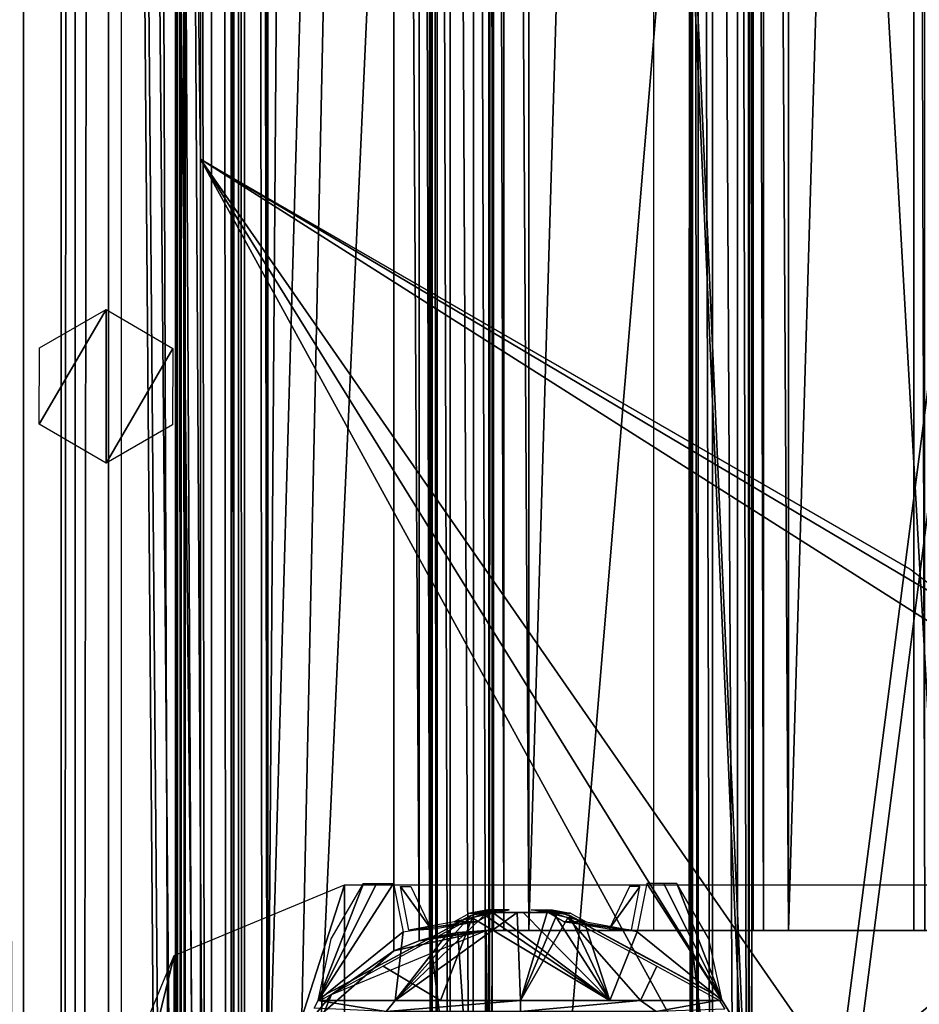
# Model space of a CAD drawing. Header units: millimetres. Extents: x -98 to 98, y -500 to 506.
# Tile 39 of 106: x -63 to -25, y -206 to -164. Entities that reach past the tile are written whole.
import ezdxf

# ---------------------------------------------------------------- set-up
doc = ezdxf.new("R2010")
doc.units = ezdxf.units.MM
doc.header["$LTSCALE"] = 65.185185
for name, color, linetype in [('10', 7, 'CONTINUOUS'), ('1026', 7, 'CONTINUOUS'), ('1027', 7, 'CONTINUOUS'), ('1030', 7, 'CONTINUOUS'), ('1031', 7, 'CONTINUOUS'), ('1032', 7, 'CONTINUOUS'), ('1087', 7, 'CONTINUOUS'), ('1092', 7, 'CONTINUOUS'), ('1151', 7, 'CONTINUOUS'), ('1222', 7, 'CONTINUOUS'), ('1225', 7, 'CONTINUOUS'), ('1650', 7, 'CONTINUOUS'), ('1651', 7, 'CONTINUOUS'), ('1652', 7, 'CONTINUOUS'), ('1653', 7, 'CONTINUOUS'), ('1654', 7, 'CONTINUOUS'), ('1655', 7, 'CONTINUOUS'), ('1656', 7, 'CONTINUOUS'), ('1657', 7, 'CONTINUOUS'), ('1658', 7, 'CONTINUOUS'), ('1659', 7, 'CONTINUOUS'), ('1718', 7, 'CONTINUOUS'), ('29', 7, 'CONTINUOUS'), ('34', 7, 'CONTINUOUS'), ('455', 7, 'CONTINUOUS'), ('456', 7, 'CONTINUOUS'), ('466', 7, 'CONTINUOUS'), ('566', 7, 'CONTINUOUS'), ('567', 7, 'CONTINUOUS'), ('568', 7, 'CONTINUOUS'), ('569', 7, 'CONTINUOUS'), ('759', 7, 'CONTINUOUS'), ('760', 7, 'CONTINUOUS'), ('762', 7, 'CONTINUOUS'), ('763', 7, 'CONTINUOUS'), ('769', 7, 'CONTINUOUS'), ('770', 7, 'CONTINUOUS'), ('871', 7, 'CONTINUOUS'), ('872', 7, 'CONTINUOUS'), ('891', 7, 'CONTINUOUS'), ('9', 7, 'CONTINUOUS'), ('926', 7, 'CONTINUOUS'), ('928', 7, 'CONTINUOUS'), ('932', 7, 'CONTINUOUS'), ('933', 7, 'CONTINUOUS'), ('989', 7, 'CONTINUOUS'), ('996', 7, 'CONTINUOUS')]:
    doc.layers.add(name, color=color, linetype=linetype)

msp = doc.modelspace()

# ---------------------------------------------------------------- linework, layer by layer
at = {"layer": '10', "color": 7, "linetype": 'CONTINUOUS'}
for points in [[(18.5, 484.5, -73), (-18.5, 484.5, -73), (-62.5, -484.5, -73), (18.5, 484.5, -73)], [(-62.5, -484.5, -73), (-18.5, 484.5, -73), (-62.5, 484.5, -73), (-62.5, -484.5, -73)], [(55.094, 434.525, -73), (18.5, 484.5, -73), (-62.5, -484.5, -73), (55.094, 434.525, -73)], [(55.094, 349.535, -73), (55.094, 434.525, -73), (-62.5, -484.5, -73), (55.094, 349.535, -73)], [(62.5, 346.145, -73), (55.094, 349.535, -73), (-62.5, -484.5, -73), (62.5, 346.145, -73)], [(28.241, 37.691, -73), (62.5, 346.145, -73), (-62.5, -484.5, -73), (28.241, 37.691, -73)], [(28.241, -37.725, -73), (28.241, 37.691, -73), (-62.5, -484.5, -73), (28.241, -37.725, -73)], [(28.394, -38.257, -73), (28.241, -37.725, -73), (-62.5, -484.5, -73), (28.394, -38.257, -73)], [(28.828, -38.636, -73), (28.394, -38.257, -73), (-62.5, -484.5, -73), (28.828, -38.636, -73)], [(62.5, -55.532, -73), (28.828, -38.636, -73), (-62.5, -484.5, -73), (62.5, -55.532, -73)], [(55.094, -349.535, -73), (62.5, -55.532, -73), (-62.5, -484.5, -73), (55.094, -349.535, -73)]]:
    msp.add_3dface(points, dxfattribs=at)
at = {"layer": '1026', "color": 7, "linetype": 'CONTINUOUS'}
for points in [[(-30.103, -203.035, -151.005), (-24.807, -203.035, -151.005), (-24.807, -24.565, -151.005), (-30.103, -203.035, -151.005)], [(-30.103, -203.035, -151.005), (-24.807, -24.565, -151.005), (-30.097, -24.565, -151.005), (-30.103, -203.035, -151.005)]]:
    msp.add_3dface(points, dxfattribs=at)
at = {"layer": '1027', "color": 7, "linetype": 'CONTINUOUS'}
for points in [[(-41.101, -203.035, -151.005), (-35.809, -203.035, -151.005), (-35.812, -24.565, -151.005), (-41.101, -203.035, -151.005)], [(-41.101, -203.035, -151.005), (-35.812, -24.565, -151.005), (-41.095, -24.565, -151.005), (-41.101, -203.035, -151.005)]]:
    msp.add_3dface(points, dxfattribs=at)
at = {"layer": '1030', "color": 7, "linetype": 'CONTINUOUS'}
for points in [[(-53.583, 479.7, -149.513), (-53.583, -479.8, -149.513), (-53.139, -479.8, -150.569), (-53.583, 479.7, -149.513)], [(-53.136, 479.7, -150.573), (-53.583, 479.7, -149.513), (-53.139, -479.8, -150.569), (-53.136, 479.7, -150.573)], [(-53.136, 479.7, -150.573), (-53.139, -479.8, -150.569), (-52.182, -413.8, -151.001), (-53.136, 479.7, -150.573)], [(-52.182, -413.8, -151.001), (-52.181, -213.8, -151.001), (-53.136, 479.7, -150.573), (-52.182, -413.8, -151.001)], [(-52.181, -13.8, -151.001), (-53.136, 479.7, -150.573), (-52.181, -213.8, -151.001), (-52.181, -13.8, -151.001)], [(-52.151, -15.407, -151.005), (-52.181, -13.8, -151.001), (-52.151, -212.193, -151.005), (-52.151, -15.407, -151.005)], [(-52.151, -212.193, -151.005), (-52.181, -13.8, -151.001), (-52.181, -213.8, -151.001), (-52.151, -212.193, -151.005)]]:
    msp.add_3dface(points, dxfattribs=at)
at = {"layer": '1031', "color": 7, "linetype": 'CONTINUOUS'}
for points in [[(-45.746, -24.12, -150.56), (-46.81, -23.704, -151.005), (-45.741, -203.478, -150.555), (-45.746, -24.12, -150.56)], [(-45.741, -203.478, -150.555), (-46.81, -23.704, -151.005), (-46.81, -203.896, -151.005), (-45.741, -203.478, -150.555)], [(-45.31, -203.351, -149.508), (-45.31, -24.249, -149.508), (-45.746, -24.12, -150.56), (-45.31, -203.351, -149.508)], [(-45.31, -203.351, -149.508), (-45.746, -24.12, -150.56), (-45.741, -203.478, -150.555), (-45.31, -203.351, -149.508)]]:
    msp.add_3dface(points, dxfattribs=at)
at = {"layer": '1032', "color": 7, "linetype": 'CONTINUOUS'}
for points in [[(-42.601, -24.565, -149.51), (-42.601, -203.035, -149.51), (-42.158, -203.035, -150.566), (-42.601, -24.565, -149.51)], [(-42.601, -24.565, -149.51), (-42.158, -203.035, -150.566), (-42.156, -24.565, -150.568), (-42.601, -24.565, -149.51)], [(-42.158, -203.035, -150.566), (-41.101, -203.035, -151.005), (-42.156, -24.565, -150.568), (-42.158, -203.035, -150.566)], [(-41.101, -203.035, -151.005), (-41.095, -24.565, -151.005), (-42.156, -24.565, -150.568), (-41.101, -203.035, -151.005)]]:
    msp.add_3dface(points, dxfattribs=at)
at = {"layer": '1087', "color": 7, "linetype": 'CONTINUOUS'}
for points in [[(-31.603, -24.565, -149.51), (-31.603, -203.035, -149.51), (-31.16, -203.035, -150.566), (-31.603, -24.565, -149.51)], [(-31.603, -24.565, -149.51), (-31.16, -203.035, -150.566), (-31.158, -24.565, -150.568), (-31.603, -24.565, -149.51)], [(-31.16, -203.035, -150.566), (-30.103, -203.035, -151.005), (-31.158, -24.565, -150.568), (-31.16, -203.035, -150.566)], [(-30.103, -203.035, -151.005), (-30.097, -24.565, -151.005), (-31.158, -24.565, -150.568), (-30.103, -203.035, -151.005)]]:
    msp.add_3dface(points, dxfattribs=at)
at = {"layer": '1092', "color": 7, "linetype": 'CONTINUOUS'}
for points in [[(-24.807, -203.035, -151.005), (-24.334, -203.035, -150.928), (-24.807, -24.565, -151.005), (-24.807, -203.035, -151.005)], [(-24.334, -203.035, -150.928), (-24.334, -24.565, -150.928), (-24.807, -24.565, -151.005), (-24.334, -203.035, -150.928)]]:
    msp.add_3dface(points, dxfattribs=at)
at = {"layer": '1151', "color": 7, "linetype": 'CONTINUOUS'}
for points in [[(-58.35, -495.8, -334.63), (-58.35, 498.1, -334.63), (58.35, -495.8, -334.63), (-58.35, -495.8, -334.63)], [(58.35, -495.8, -334.63), (-58.35, 498.1, -334.63), (53.75, 484, -334.63), (58.35, -495.8, -334.63)]]:
    msp.add_3dface(points, dxfattribs=at)
at = {"layer": '1222', "color": 7, "linetype": 'CONTINUOUS'}
for points in [[(-55, -242.55, -2), (-55, -357.285, -2), (-62.5, 484.5, -2), (-55, -242.55, -2)], [(-62.5, 484.5, -2), (-55, -357.285, -2), (-55, -429.795, -2), (-62.5, 484.5, -2)], [(-55, -170.382, -2), (-55, -242.55, -2), (-62.5, 484.5, -2), (-55, -170.382, -2)], [(-55, 170.382, -2), (-55, -170.382, -2), (-62.5, 484.5, -2), (-55, 170.382, -2)], [(-62.5, -484.5, -2), (-62.5, 484.5, -2), (-55, -460.015, -2), (-62.5, -484.5, -2)], [(-55, -460.015, -2), (-62.5, 484.5, -2), (-55, -429.795, -2), (-55, -460.015, -2)], [(-24.966, -225.21, -2), (-55, -242.55, -2), (-55, -170.382, -2), (-24.966, -225.21, -2)], [(-22.28, -223.15, -2), (-24.966, -225.21, -2), (-55, -170.382, -2), (-22.28, -223.15, -2)], [(-20.216, -220.466, -2), (-22.28, -223.15, -2), (-55, -170.382, -2), (-20.216, -220.466, -2)], [(-20.216, -192.466, -2), (-20.216, -220.466, -2), (-55, -170.382, -2), (-20.216, -192.466, -2)], [(-22.28, -189.783, -2), (-20.216, -192.466, -2), (-55, -170.382, -2), (-22.28, -189.783, -2)], [(-24.966, -187.722, -2), (-22.28, -189.783, -2), (-55, -170.382, -2), (-24.966, -187.722, -2)]]:
    msp.add_3dface(points, dxfattribs=at)
at = {"layer": '1225', "color": 7, "linetype": 'CONTINUOUS'}
for points in [[(-61.812, -178.374, -4), (-59, -176.75, -4), (-61.825, -181.604, -4), (-61.812, -178.374, -4)], [(-61.825, -181.604, -4), (-59, -176.75, -4), (-59, -183.25, -4), (-61.825, -181.604, -4)], [(-59, -183.25, -4), (-59, -176.75, -4), (-56.175, -178.396, -4), (-59, -183.25, -4)], [(-56.188, -181.626, -4), (-59, -183.25, -4), (-56.175, -178.396, -4), (-56.188, -181.626, -4)]]:
    msp.add_3dface(points, dxfattribs=at)
at = {"layer": '1650', "linetype": 'CONTINUOUS'}
for points in [[(-46.83, -201.046, -6.784), (-46.423, -203.094, -8.715), (-50.023, -205.993, -4.761), (-46.83, -201.046, -6.784)], [(-47.551, -201.046, -5.826), (-46.83, -201.046, -6.784), (-50.023, -205.993, -4.761), (-47.551, -201.046, -5.826)], [(-48.103, -201.046, -4.761), (-47.551, -201.046, -5.826), (-50.023, -205.993, -4.761), (-48.103, -201.046, -4.761)], [(-49.462, -203.383, -4.76), (-48.103, -201.046, -4.761), (-50.023, -205.993, -4.761), (-49.462, -203.383, -4.76)], [(-42.871, -202.273, -9.839), (-41.598, -202.273, -9.962), (-46.756, -205.993, -9.269), (-42.871, -202.273, -9.839)], [(-46.756, -205.993, -9.269), (-41.598, -202.273, -9.962), (-41.46, -205.993, -10.988), (-46.756, -205.993, -9.269)], [(-43.549, -202.385, -9.747), (-42.871, -202.273, -9.839), (-46.756, -205.993, -9.269), (-43.549, -202.385, -9.747)], [(-44.208, -202.733, -9.718), (-43.549, -202.385, -9.747), (-46.756, -205.993, -9.269), (-44.208, -202.733, -9.718)], [(-41.598, -202.273, -9.962), (-40.321, -202.273, -9.88), (-41.46, -205.993, -10.988), (-41.598, -202.273, -9.962)], [(-40.321, -202.273, -9.88), (-39.897, -202.322, -9.833), (-41.46, -205.993, -10.988), (-40.321, -202.273, -9.88)], [(-39.897, -202.322, -9.833), (-39.443, -202.496, -9.818), (-41.46, -205.993, -10.988), (-39.897, -202.322, -9.833)], [(-41.46, -205.993, -10.988), (-39.443, -202.496, -9.818), (-36.37, -205.993, -9.4), (-41.46, -205.993, -10.988)], [(-39.443, -202.496, -9.818), (-35.679, -204.539, -8.614), (-36.37, -205.993, -9.4), (-39.443, -202.496, -9.818)], [(-46.423, -203.094, -8.715), (-44.208, -202.733, -9.718), (-46.756, -205.993, -9.269), (-46.423, -203.094, -8.715)], [(-50.023, -205.993, -4.761), (-46.423, -203.094, -8.715), (-46.756, -205.993, -9.269), (-50.023, -205.993, -4.761)], [(-35.679, -204.539, -8.614), (-33.038, -205.986, -5.111), (-36.37, -205.993, -9.4), (-35.679, -204.539, -8.614)]]:
    msp.add_3dface(points, dxfattribs=at)
at = {"layer": '1651', "linetype": 'CONTINUOUS'}
for points in [[(-50.188, -206.325, -4.742), (-50.023, -205.993, -4.761), (-47.14, -206.466, -9.606), (-50.188, -206.325, -4.742)], [(-50.023, -205.993, -4.761), (-46.756, -205.993, -9.269), (-47.14, -206.466, -9.606), (-50.023, -205.993, -4.761)], [(-46.756, -205.993, -9.269), (-41.46, -205.993, -10.988), (-47.14, -206.466, -9.606), (-46.756, -205.993, -9.269)], [(-47.14, -206.466, -9.606), (-41.46, -205.993, -10.988), (-41.46, -206.466, -11.487), (-47.14, -206.466, -9.606)], [(-41.46, -205.993, -10.988), (-36.37, -205.993, -9.4), (-41.46, -206.466, -11.487), (-41.46, -205.993, -10.988)], [(-41.46, -206.466, -11.487), (-36.37, -205.993, -9.4), (-35.709, -206.466, -9.537), (-41.46, -206.466, -11.487)], [(-36.37, -205.993, -9.4), (-33.038, -205.986, -5.111), (-35.709, -206.466, -9.537), (-36.37, -205.993, -9.4)], [(-33.038, -205.986, -5.111), (-32.807, -206.364, -5.047), (-35.709, -206.466, -9.537), (-33.038, -205.986, -5.111)]]:
    msp.add_3dface(points, dxfattribs=at)
at = {"layer": '1652', "linetype": 'CONTINUOUS'}
for points in [[(-43.548, -202.409, 5.645), (-47.163, -204.371, 0.64), (-47.209, -204.396, 4.481), (-43.548, -202.409, 5.645)], [(-46.804, -204.176, 1.009), (-47.163, -204.371, 0.64), (-43.548, -202.409, 5.645), (-46.804, -204.176, 1.009)], [(-45.447, -203.44, 2.658), (-46.804, -204.176, 1.009), (-43.548, -202.409, 5.645), (-45.447, -203.44, 2.658)], [(-43.548, -202.409, 3.761), (-45.447, -203.44, 2.658), (-43.548, -202.409, 5.645), (-43.548, -202.409, 3.761)], [(-49.73, -205.764, 1.242), (-47.209, -204.396, 4.481), (-49.321, -205.543, 1.189), (-49.73, -205.764, 1.242)], [(-49.321, -205.543, 1.189), (-47.209, -204.396, 4.481), (-49.005, -205.371, 0.929), (-49.321, -205.543, 1.189)], [(-49.005, -205.371, 0.929), (-47.209, -204.396, 4.481), (-48.648, -205.177, 0.613), (-49.005, -205.371, 0.929)], [(-48.648, -205.177, 0.613), (-47.209, -204.396, 4.481), (-48.184, -204.925, 0.5), (-48.648, -205.177, 0.613)], [(-47.209, -204.396, 4.481), (-47.675, -204.649, 0.5), (-48.184, -204.925, 0.5), (-47.209, -204.396, 4.481)], [(-47.163, -204.371, 0.64), (-47.675, -204.649, 0.5), (-47.209, -204.396, 4.481), (-47.163, -204.371, 0.64)]]:
    msp.add_3dface(points, dxfattribs=at)
at = {"layer": '1653', "linetype": 'CONTINUOUS'}
for points in [[(-43.548, -202.409, 3.761), (-43.548, -202.409, 5.645), (-43.081, -202.226, 5.657), (-43.548, -202.409, 3.761)], [(-43.548, -202.409, 3.761), (-43.081, -202.226, 5.657), (-43.084, -202.227, 3.907), (-43.548, -202.409, 3.761)], [(-43.081, -202.226, 5.657), (-42.593, -202.166, 5.705), (-43.084, -202.227, 3.907), (-43.081, -202.226, 5.657)], [(-43.084, -202.227, 3.907), (-42.593, -202.166, 5.705), (-42.593, -202.166, 4.02), (-43.084, -202.227, 3.907)]]:
    msp.add_3dface(points, dxfattribs=at)
at = {"layer": '1654', "linetype": 'CONTINUOUS'}
for points in [[(-36.136, -204.176, -5.009), (-35.777, -204.371, -4.64), (-39.392, -202.409, -9.645), (-36.136, -204.176, -5.009)], [(-39.392, -202.409, -9.645), (-35.777, -204.371, -4.64), (-35.731, -204.396, -8.481), (-39.392, -202.409, -9.645)], [(-37.493, -203.44, -6.658), (-36.136, -204.176, -5.009), (-39.392, -202.409, -9.645), (-37.493, -203.44, -6.658)], [(-39.392, -202.409, -7.761), (-37.493, -203.44, -6.658), (-39.392, -202.409, -9.645), (-39.392, -202.409, -7.761)], [(-35.777, -204.371, -4.64), (-35.265, -204.649, -4.5), (-35.731, -204.396, -8.481), (-35.777, -204.371, -4.64)], [(-35.731, -204.396, -8.481), (-35.265, -204.649, -4.5), (-34.756, -204.925, -4.5), (-35.731, -204.396, -8.481)], [(-33.21, -205.764, -5.242), (-35.731, -204.396, -8.481), (-33.619, -205.543, -5.189), (-33.21, -205.764, -5.242)], [(-33.619, -205.543, -5.189), (-35.731, -204.396, -8.481), (-33.935, -205.371, -4.929), (-33.619, -205.543, -5.189)], [(-33.935, -205.371, -4.929), (-35.731, -204.396, -8.481), (-34.292, -205.177, -4.613), (-33.935, -205.371, -4.929)], [(-34.292, -205.177, -4.613), (-35.731, -204.396, -8.481), (-34.756, -204.925, -4.5), (-34.292, -205.177, -4.613)]]:
    msp.add_3dface(points, dxfattribs=at)
at = {"layer": '1655', "linetype": 'CONTINUOUS'}
for points in [[(-39.859, -202.226, -9.657), (-40.347, -202.166, -9.705), (-39.856, -202.227, -7.907), (-39.859, -202.226, -9.657)], [(-39.856, -202.227, -7.907), (-40.347, -202.166, -9.705), (-40.347, -202.166, -8.02), (-39.856, -202.227, -7.907)], [(-39.392, -202.409, -7.761), (-39.392, -202.409, -9.645), (-39.859, -202.226, -9.657), (-39.392, -202.409, -7.761)], [(-39.392, -202.409, -7.761), (-39.859, -202.226, -9.657), (-39.856, -202.227, -7.907), (-39.392, -202.409, -7.761)]]:
    msp.add_3dface(points, dxfattribs=at)
at = {"layer": '1656', "linetype": 'CONTINUOUS'}
for points in [[(-36.758, -203.021, 4.665), (-36.402, -201.166, 2.778), (-37.702, -202.977, 2.826), (-36.758, -203.021, 4.665)], [(-37.702, -202.977, 2.826), (-36.402, -201.166, 2.778), (-36.844, -201.166, 2.013), (-37.702, -202.977, 2.826)], [(-38.679, -202.666, 5.481), (-36.758, -203.021, 4.665), (-39.626, -202.666, 3.84), (-38.679, -202.666, 5.481)], [(-39.626, -202.666, 3.84), (-36.758, -203.021, 4.665), (-37.702, -202.977, 2.826), (-39.626, -202.666, 3.84)]]:
    msp.add_3dface(points, dxfattribs=at)
at = {"layer": '1657', "linetype": 'CONTINUOUS'}
for points in [[(-40.1, -202.166, 5.665), (-39.341, -202.301, 5.536), (-41, -202.166, 4.106), (-40.1, -202.166, 5.665)], [(-41, -202.166, 4.106), (-39.341, -202.301, 5.536), (-40.244, -202.296, 4), (-41, -202.166, 4.106)], [(-38.679, -202.666, 5.481), (-39.626, -202.666, 3.84), (-40.244, -202.296, 4), (-38.679, -202.666, 5.481)], [(-39.341, -202.301, 5.536), (-38.679, -202.666, 5.481), (-40.244, -202.296, 4), (-39.341, -202.301, 5.536)]]:
    msp.add_3dface(points, dxfattribs=at)
at = {"layer": '1658', "linetype": 'CONTINUOUS'}
for points in [[(-46.182, -203.021, -8.665), (-46.538, -201.166, -6.778), (-45.238, -202.976, -6.825), (-46.182, -203.021, -8.665)], [(-45.238, -202.976, -6.825), (-46.538, -201.166, -6.778), (-46.096, -201.166, -6.013), (-45.238, -202.976, -6.825)], [(-44.261, -202.666, -9.481), (-46.182, -203.021, -8.665), (-43.314, -202.666, -7.84), (-44.261, -202.666, -9.481)], [(-43.314, -202.666, -7.84), (-46.182, -203.021, -8.665), (-45.238, -202.976, -6.825), (-43.314, -202.666, -7.84)]]:
    msp.add_3dface(points, dxfattribs=at)
at = {"layer": '1659', "linetype": 'CONTINUOUS'}
for points in [[(-44.261, -202.666, -9.481), (-43.314, -202.666, -7.84), (-42.696, -202.296, -8), (-44.261, -202.666, -9.481)], [(-43.599, -202.301, -9.536), (-44.261, -202.666, -9.481), (-42.696, -202.296, -8), (-43.599, -202.301, -9.536)], [(-42.84, -202.166, -9.665), (-43.599, -202.301, -9.536), (-41.94, -202.166, -8.106), (-42.84, -202.166, -9.665)], [(-41.94, -202.166, -8.106), (-43.599, -202.301, -9.536), (-42.696, -202.296, -8), (-41.94, -202.166, -8.106)]]:
    msp.add_3dface(points, dxfattribs=at)
at = {"layer": '1718', "color": 7, "linetype": 'CONTINUOUS'}
for points in [[(-48.909, -226.5, -153.98), (-56.12, -223.511, -153.98), (-48.909, -201.1, -153.98), (-48.909, -226.5, -153.98)], [(-48.909, -201.1, -153.98), (-56.12, -223.511, -153.98), (-56.12, -204.089, -153.98), (-48.909, -201.1, -153.98)], [(-17.909, -226.5, -153.98), (-48.909, -226.5, -153.98), (-17.909, -201.1, -153.98), (-17.909, -226.5, -153.98)], [(-17.909, -201.1, -153.98), (-48.909, -226.5, -153.98), (-48.909, -201.1, -153.98), (-17.909, -201.1, -153.98)], [(-56.12, -223.511, -153.98), (-59.109, -216.3, -153.98), (-56.12, -204.089, -153.98), (-56.12, -223.511, -153.98)], [(-56.12, -204.089, -153.98), (-59.109, -216.3, -153.98), (-59.109, -211.3, -153.98), (-56.12, -204.089, -153.98)]]:
    msp.add_3dface(points, dxfattribs=at)
at = {"layer": '29', "color": 7, "linetype": 'CONTINUOUS'}
for points in [[(-64.268, -484.5, -0.732), (-62.5, -484.5), (-64.268, 484.5, -0.732), (-64.268, -484.5, -0.732)], [(-64.268, 484.5, -0.732), (-62.5, -484.5), (-62.5, 484.5), (-64.268, 484.5, -0.732)]]:
    msp.add_3dface(points, dxfattribs=at)
at = {"layer": '34', "color": 7, "linetype": 'CONTINUOUS'}
for points in [[(-64.268, 484.5, -74.268), (-62.5, 484.5, -75), (-64.268, -484.5, -74.268), (-64.268, 484.5, -74.268)], [(-64.268, -484.5, -74.268), (-62.5, 484.5, -75), (-62.5, -484.5, -75), (-64.268, -484.5, -74.268)]]:
    msp.add_3dface(points, dxfattribs=at)
at = {"layer": '455', "color": 7, "linetype": 'CONTINUOUS'}
for points in [[(-65, -496.2), (-65, 496.2), (55.094, -434.525), (-65, -496.2)], [(55.094, -434.525), (-65, 496.2), (55.094, -349.535), (55.094, -434.525)], [(55.094, -349.535), (-65, 496.2), (65, -345), (55.094, -349.535)], [(65, -345), (-65, 496.2), (55.094, 349.535), (65, -345)]]:
    msp.add_3dface(points, dxfattribs=at)
at = {"layer": '456', "color": 7, "linetype": 'CONTINUOUS'}
for points in [[(-65, 496.2, 2), (-65, -496.2, 2), (55.094, 434.525, 2), (-65, 496.2, 2)], [(55.094, 434.525, 2), (-65, -496.2, 2), (55.094, 349.535, 2), (55.094, 434.525, 2)], [(55.094, 349.535, 2), (-65, -496.2, 2), (65, 345, 2), (55.094, 349.535, 2)], [(65, 345, 2), (-65, -496.2, 2), (55.094, -349.535, 2), (65, 345, 2)]]:
    msp.add_3dface(points, dxfattribs=at)
at = {"layer": '466', "linetype": 'CONTINUOUS'}
for points in [[(-36.11, -201.046, 2.784), (-36.517, -203.094, 4.716), (-32.917, -205.993, 0.761), (-36.11, -201.046, 2.784)], [(-35.389, -201.046, 1.826), (-36.11, -201.046, 2.784), (-32.917, -205.993, 0.761), (-35.389, -201.046, 1.826)], [(-34.837, -201.046, 0.761), (-35.389, -201.046, 1.826), (-32.917, -205.993, 0.761), (-34.837, -201.046, 0.761)], [(-33.478, -203.383, 0.76), (-34.837, -201.046, 0.761), (-32.917, -205.993, 0.761), (-33.478, -203.383, 0.76)], [(-43.497, -202.496, 5.818), (-47.261, -204.539, 4.614), (-44.84, -205.993, 6.332), (-43.497, -202.496, 5.818)], [(-37.665, -205.993, 6.143), (-43.497, -202.496, 5.818), (-44.84, -205.993, 6.332), (-37.665, -205.993, 6.143)], [(-43.043, -202.322, 5.833), (-43.497, -202.496, 5.818), (-37.665, -205.993, 6.143), (-43.043, -202.322, 5.833)], [(-42.619, -202.273, 5.88), (-43.043, -202.322, 5.833), (-37.665, -205.993, 6.143), (-42.619, -202.273, 5.88)], [(-41.342, -202.273, 5.962), (-42.619, -202.273, 5.88), (-37.665, -205.993, 6.143), (-41.342, -202.273, 5.962)], [(-40.069, -202.273, 5.839), (-41.342, -202.273, 5.962), (-37.665, -205.993, 6.143), (-40.069, -202.273, 5.839)], [(-39.391, -202.385, 5.747), (-40.069, -202.273, 5.839), (-37.665, -205.993, 6.143), (-39.391, -202.385, 5.747)], [(-38.732, -202.733, 5.718), (-39.391, -202.385, 5.747), (-37.665, -205.993, 6.143), (-38.732, -202.733, 5.718)], [(-36.517, -203.094, 4.716), (-38.732, -202.733, 5.718), (-37.665, -205.993, 6.143), (-36.517, -203.094, 4.716)], [(-32.917, -205.993, 0.761), (-36.517, -203.094, 4.716), (-37.665, -205.993, 6.143), (-32.917, -205.993, 0.761)], [(-47.261, -204.539, 4.614), (-49.902, -205.986, 1.111), (-44.84, -205.993, 6.332), (-47.261, -204.539, 4.614)]]:
    msp.add_3dface(points, dxfattribs=at)
at = {"layer": '566', "color": 7, "linetype": 'CONTINUOUS'}
for points in [[(-60.892, 483.7, -335.13), (-60.892, -483.8, -335.13), (-60.892, 483.7, -239.06), (-60.892, 483.7, -335.13)], [(-60.892, 483.7, -239.06), (-60.892, -483.8, -335.13), (-60.892, 479.7, -239.06), (-60.892, 483.7, -239.06)], [(-60.892, -479.8, -205.07), (-60.892, 479.7, -205.07), (-60.892, -479.8, -239.06), (-60.892, -479.8, -205.07)], [(-60.892, -479.8, -239.06), (-60.892, 479.7, -205.07), (-60.892, -483.8, -335.13), (-60.892, -479.8, -239.06)], [(-60.892, -483.8, -335.13), (-60.892, 479.7, -205.07), (-60.892, 479.7, -239.06), (-60.892, -483.8, -335.13)]]:
    msp.add_3dface(points, dxfattribs=at)
at = {"layer": '567', "color": 7, "linetype": 'CONTINUOUS'}
for points in [[(-53.978, -483.214, -337.13), (-58.892, 483.7, -337.13), (-53.392, -481.8, -337.13), (-53.978, -483.214, -337.13)], [(-55.392, -483.8, -337.13), (-58.892, 483.7, -337.13), (-53.978, -483.214, -337.13), (-55.392, -483.8, -337.13)], [(-58.892, 483.7, -337.13), (-53.392, 481.7, -337.13), (-53.392, -481.8, -337.13), (-58.892, 483.7, -337.13)], [(-58.892, -483.8, -337.13), (-58.892, 483.7, -337.13), (-55.392, -483.8, -337.13), (-58.892, -483.8, -337.13)]]:
    msp.add_3dface(points, dxfattribs=at)
at = {"layer": '568', "color": 7, "linetype": 'CONTINUOUS'}
for points in [[(-53.392, -481.8, -337.13), (-53.392, 481.7, -337.13), (-53.392, -481.8, -335.13), (-53.392, -481.8, -337.13)], [(-53.392, 481.7, -337.13), (-53.392, 481.7, -335.13), (-53.392, -481.8, -335.13), (-53.392, 481.7, -337.13)]]:
    msp.add_3dface(points, dxfattribs=at)
at = {"layer": '569', "color": 7, "linetype": 'CONTINUOUS'}
for points in [[(-60.306, -483.8, -336.544), (-60.892, -483.8, -335.13), (-60.306, 483.7, -336.544), (-60.306, -483.8, -336.544)], [(-60.892, -483.8, -335.13), (-60.892, 483.7, -335.13), (-60.306, 483.7, -336.544), (-60.892, -483.8, -335.13)], [(-58.892, 483.7, -337.13), (-60.306, -483.8, -336.544), (-60.306, 483.7, -336.544), (-58.892, 483.7, -337.13)], [(-58.892, -483.8, -337.13), (-60.306, -483.8, -336.544), (-58.892, 483.7, -337.13), (-58.892, -483.8, -337.13)]]:
    msp.add_3dface(points, dxfattribs=at)
at = {"layer": '759', "color": 7, "linetype": 'CONTINUOUS'}
for points in [[(-55.981, 479.7, -127.53), (-55.981, -479.8, -127.53), (-55.813, -479.8, -127.046), (-55.981, 479.7, -127.53)], [(-55.813, 479.7, -127.046), (-55.981, 479.7, -127.53), (-55.813, -479.8, -127.046), (-55.813, 479.7, -127.046)], [(-55.645, -479.8, -126.564), (-55.645, 479.7, -126.564), (-55.813, 479.7, -127.046), (-55.645, -479.8, -126.564)], [(-55.645, -479.8, -126.564), (-55.813, 479.7, -127.046), (-55.813, -479.8, -127.046), (-55.645, -479.8, -126.564)]]:
    msp.add_3dface(points, dxfattribs=at)
at = {"layer": '760', "color": 7, "linetype": 'CONTINUOUS'}
for points in [[(-55.981, -479.8, -127.53), (-55.981, 479.7, -127.53), (-56.058, -479.8, -149.51), (-55.981, -479.8, -127.53)], [(-56.058, -479.8, -149.51), (-55.981, 479.7, -127.53), (-56.058, -414.869, -149.487), (-56.058, -479.8, -149.51)], [(-56.058, -414.869, -149.487), (-55.981, 479.7, -127.53), (-56.058, -412.731, -149.487), (-56.058, -414.869, -149.487)], [(-56.058, -412.731, -149.487), (-55.981, 479.7, -127.53), (-56.058, -214.869, -149.487), (-56.058, -412.731, -149.487)], [(-56.058, -214.869, -149.487), (-55.981, 479.7, -127.53), (-56.058, -212.731, -149.487), (-56.058, -214.869, -149.487)], [(-56.058, -212.731, -149.487), (-55.981, 479.7, -127.53), (-56.058, -14.869, -149.487), (-56.058, -212.731, -149.487)]]:
    msp.add_3dface(points, dxfattribs=at)
at = {"layer": '762', "color": 7, "linetype": 'CONTINUOUS'}
for points in [[(-45.31, -24.249, -149.508), (-45.31, -203.351, -149.508), (-45.273, -24.258, -133.98), (-45.31, -24.249, -149.508)], [(-45.273, -24.258, -133.98), (-45.31, -203.351, -149.508), (-45.261, -50.05, -128.98), (-45.273, -24.258, -133.98)], [(-45.31, -203.351, -149.508), (-45.273, -203.342, -133.98), (-45.187, -50.05, -97.972), (-45.31, -203.351, -149.508)], [(-45.261, -50.05, -128.98), (-45.31, -203.351, -149.508), (-45.187, -50.05, -97.972), (-45.261, -50.05, -128.98)], [(-45.273, -203.342, -133.98), (-45.273, -224.258, -133.98), (-45.187, -50.05, -97.972), (-45.273, -203.342, -133.98)], [(-45.187, -50.05, -97.972), (-45.273, -224.258, -133.98), (-45.261, -250.05, -128.98), (-45.187, -50.05, -97.972)], [(-45.187, -250.05, -97.972), (-45.187, -50.05, -97.972), (-45.261, -250.05, -128.98), (-45.187, -250.05, -97.972)]]:
    msp.add_3dface(points, dxfattribs=at)
at = {"layer": '763', "color": 7, "linetype": 'CONTINUOUS'}
for points in [[(-34.309, -203.035, -149.508), (-34.26, -50.05, -128.98), (-34.272, -24.565, -133.98), (-34.309, -203.035, -149.508)], [(-34.309, -24.565, -149.508), (-34.309, -203.035, -149.508), (-34.272, -24.565, -133.98), (-34.309, -24.565, -149.508)], [(-34.177, -50.05, -94.488), (-34.26, -50.05, -128.98), (-34.309, -203.035, -149.508), (-34.177, -50.05, -94.488)], [(-34.272, -203.035, -133.98), (-34.177, -50.05, -94.488), (-34.309, -203.035, -149.508), (-34.272, -203.035, -133.98)], [(-34.177, -50.05, -94.488), (-34.272, -224.565, -133.98), (-34.26, -250.05, -128.98), (-34.177, -50.05, -94.488)], [(-34.272, -224.565, -133.98), (-34.177, -50.05, -94.488), (-34.272, -203.035, -133.98), (-34.272, -224.565, -133.98)], [(-34.177, -250.05, -94.488), (-34.177, -50.05, -94.488), (-34.26, -250.05, -128.98), (-34.177, -250.05, -94.488)]]:
    msp.add_3dface(points, dxfattribs=at)
at = {"layer": '769', "color": 7, "linetype": 'CONTINUOUS'}
for points in [[(-42.601, -24.565, -149.51), (-42.677, -50.05, -128.98), (-42.659, -203.035, -133.98), (-42.601, -24.565, -149.51)], [(-42.601, -203.035, -149.51), (-42.601, -24.565, -149.51), (-42.659, -203.035, -133.98), (-42.601, -203.035, -149.51)], [(-42.793, -50.05, -97.947), (-42.793, -250.05, -97.947), (-42.677, -50.05, -128.98), (-42.793, -50.05, -97.947)], [(-42.677, -50.05, -128.98), (-42.793, -250.05, -97.947), (-42.659, -203.035, -133.98), (-42.677, -50.05, -128.98)], [(-42.659, -203.035, -133.98), (-42.793, -250.05, -97.947), (-42.659, -224.565, -133.98), (-42.659, -203.035, -133.98)]]:
    msp.add_3dface(points, dxfattribs=at)
at = {"layer": '770', "color": 7, "linetype": 'CONTINUOUS'}
for points in [[(-31.603, -24.565, -149.51), (-31.679, -50.05, -128.98), (-31.66, -203.035, -133.98), (-31.603, -24.565, -149.51)], [(-31.603, -203.035, -149.51), (-31.603, -24.565, -149.51), (-31.66, -203.035, -133.98), (-31.603, -203.035, -149.51)], [(-31.808, -50.05, -94.474), (-31.808, -250.05, -94.474), (-31.679, -50.05, -128.98), (-31.808, -50.05, -94.474)], [(-31.679, -50.05, -128.98), (-31.808, -250.05, -94.474), (-31.66, -203.035, -133.98), (-31.679, -50.05, -128.98)], [(-31.808, -250.05, -94.474), (-31.66, -224.565, -133.98), (-31.66, -203.035, -133.98), (-31.808, -250.05, -94.474)]]:
    msp.add_3dface(points, dxfattribs=at)
at = {"layer": '871', "color": 7, "linetype": 'CONTINUOUS'}
for points in [[(-45.187, -50.05, -97.972), (-45.187, -250.05, -97.972), (-44.979, -250.05, -97.319), (-45.187, -50.05, -97.972)], [(-44.981, -50.05, -97.318), (-45.187, -50.05, -97.972), (-44.979, -250.05, -97.319), (-44.981, -50.05, -97.318)], [(-44.433, -50.05, -96.895), (-44.981, -50.05, -97.318), (-44.434, -250.05, -96.894), (-44.433, -50.05, -96.895)], [(-44.434, -250.05, -96.894), (-44.981, -50.05, -97.318), (-44.979, -250.05, -97.319), (-44.434, -250.05, -96.894)], [(-44.433, -50.05, -96.895), (-44.434, -250.05, -96.894), (-43.454, -250.05, -96.997), (-44.433, -50.05, -96.895)], [(-43.424, -50.05, -97.002), (-44.433, -50.05, -96.895), (-43.454, -250.05, -96.997), (-43.424, -50.05, -97.002)], [(-42.793, -250.05, -97.947), (-43.424, -50.05, -97.002), (-43.454, -250.05, -96.997), (-42.793, -250.05, -97.947)], [(-42.793, -250.05, -97.947), (-42.793, -50.05, -97.947), (-43.424, -50.05, -97.002), (-42.793, -250.05, -97.947)]]:
    msp.add_3dface(points, dxfattribs=at)
at = {"layer": '872', "color": 7, "linetype": 'CONTINUOUS'}
for points in [[(-34.177, -50.05, -94.488), (-34.177, -250.05, -94.488), (-33.935, -250.05, -93.786), (-34.177, -50.05, -94.488)], [(-34.177, -50.05, -94.488), (-33.935, -250.05, -93.786), (-33.937, -50.05, -93.787), (-34.177, -50.05, -94.488)], [(-33.935, -250.05, -93.786), (-33.325, -250.05, -93.379), (-33.937, -50.05, -93.787), (-33.935, -250.05, -93.786)], [(-33.937, -50.05, -93.787), (-33.325, -250.05, -93.379), (-33.325, -50.05, -93.379), (-33.937, -50.05, -93.787)], [(-33.325, -250.05, -93.379), (-32.274, -250.05, -93.633), (-33.325, -50.05, -93.379), (-33.325, -250.05, -93.379)], [(-33.325, -50.05, -93.379), (-32.274, -250.05, -93.633), (-32.263, -50.05, -93.641), (-33.325, -50.05, -93.379)], [(-32.274, -250.05, -93.633), (-31.808, -250.05, -94.474), (-32.263, -50.05, -93.641), (-32.274, -250.05, -93.633)], [(-31.808, -250.05, -94.474), (-31.808, -50.05, -94.474), (-32.263, -50.05, -93.641), (-31.808, -250.05, -94.474)]]:
    msp.add_3dface(points, dxfattribs=at)
at = {"layer": '891', "color": 7, "linetype": 'CONTINUOUS'}
for points in [[(-53.583, -479.8, -149.513), (-53.583, 479.7, -149.513), (-53.701, -479.8, -126.89), (-53.583, -479.8, -149.513)], [(-53.583, 479.7, -149.513), (-53.701, 479.7, -126.89), (-53.701, -479.8, -126.89), (-53.583, 479.7, -149.513)]]:
    msp.add_3dface(points, dxfattribs=at)
at = {"layer": '9', "color": 7, "linetype": 'CONTINUOUS'}
for points in [[(-62.5, -484.5, -75), (-62.5, 484.5, -75), (-20, -484.5, -75), (-62.5, -484.5, -75)], [(-20, -484.5, -75), (-62.5, 484.5, -75), (-20, -481, -75), (-20, -484.5, -75)], [(-20, -481, -75), (-62.5, 484.5, -75), (-8, -481, -75), (-20, -481, -75)], [(-8, -481, -75), (-62.5, 484.5, -75), (8, -481, -75), (-8, -481, -75)], [(8, -481, -75), (-62.5, 484.5, -75), (20, -481, -75), (8, -481, -75)], [(20, -481, -75), (-62.5, 484.5, -75), (55.094, -434.525, -75), (20, -481, -75)], [(55.094, -434.525, -75), (-62.5, 484.5, -75), (55.094, -349.535, -75), (55.094, -434.525, -75)], [(55.094, -349.535, -75), (-62.5, 484.5, -75), (62.5, -346.145, -75), (55.094, -349.535, -75)], [(62.5, -346.145, -75), (-62.5, 484.5, -75), (28.241, -37.691, -75), (62.5, -346.145, -75)]]:
    msp.add_3dface(points, dxfattribs=at)
at = {"layer": '926', "color": 7, "linetype": 'CONTINUOUS'}
for points in [[(-42.659, -224.565, -133.98), (-45.273, -203.342, -133.98), (-44.101, -203.112, -133.98), (-42.659, -224.565, -133.98)], [(-42.659, -224.565, -133.98), (-45.273, -224.258, -133.98), (-45.273, -203.342, -133.98), (-42.659, -224.565, -133.98)], [(-42.909, -203.035, -133.98), (-42.659, -224.565, -133.98), (-44.101, -203.112, -133.98), (-42.909, -203.035, -133.98)], [(-42.659, -203.035, -133.98), (-42.659, -224.565, -133.98), (-42.909, -203.035, -133.98), (-42.659, -203.035, -133.98)]]:
    msp.add_3dface(points, dxfattribs=at)
at = {"layer": '928', "color": 7, "linetype": 'CONTINUOUS'}
for points in [[(-31.66, -224.565, -133.98), (-34.272, -224.565, -133.98), (-34.272, -203.035, -133.98), (-31.66, -224.565, -133.98)], [(-31.66, -224.565, -133.98), (-34.272, -203.035, -133.98), (-31.66, -203.035, -133.98), (-31.66, -224.565, -133.98)]]:
    msp.add_3dface(points, dxfattribs=at)
at = {"layer": '932', "color": 7, "linetype": 'CONTINUOUS'}
for points in [[(-42.909, -203.035, -153.98), (-46.81, -203.896, -151.005), (-49.461, -205.749, -153.98), (-42.909, -203.035, -153.98)], [(-42.909, -203.035, -153.98), (-45.741, -203.478, -150.555), (-46.81, -203.896, -151.005), (-42.909, -203.035, -153.98)], [(-42.909, -203.035, -153.98), (-45.31, -203.351, -149.508), (-45.741, -203.478, -150.555), (-42.909, -203.035, -153.98)], [(-45.273, -203.342, -133.98), (-45.31, -203.351, -149.508), (-42.909, -203.035, -153.98), (-45.273, -203.342, -133.98)], [(-45.273, -203.342, -133.98), (-42.909, -203.035, -153.98), (-44.101, -203.112, -133.98), (-45.273, -203.342, -133.98)], [(-42.909, -203.035, -153.98), (-42.909, -203.035, -133.98), (-44.101, -203.112, -133.98), (-42.909, -203.035, -153.98)], [(-49.461, -205.749, -153.98), (-46.81, -203.896, -151.005), (-50.719, -207.315, -151.005), (-49.461, -205.749, -153.98)], [(-49.461, -205.749, -153.98), (-52.151, -212.193, -151.005), (-52.174, -212.3, -153.98), (-49.461, -205.749, -153.98)], [(-52.151, -212.193, -151.005), (-49.461, -205.749, -153.98), (-50.719, -207.315, -151.005), (-52.151, -212.193, -151.005)]]:
    msp.add_3dface(points, dxfattribs=at)
at = {"layer": '933', "color": 7, "linetype": 'CONTINUOUS'}
for points in [[(-42.601, -203.035, -149.51), (-42.659, -203.035, -133.98), (-42.909, -203.035, -153.98), (-42.601, -203.035, -149.51)], [(-42.601, -203.035, -149.51), (-42.909, -203.035, -153.98), (-42.158, -203.035, -150.566), (-42.601, -203.035, -149.51)], [(-42.909, -203.035, -153.98), (-42.659, -203.035, -133.98), (-42.909, -203.035, -133.98), (-42.909, -203.035, -153.98)], [(-23.909, -203.035, -153.98), (-24.334, -203.035, -150.928), (-42.909, -203.035, -153.98), (-23.909, -203.035, -153.98)], [(-30.103, -203.035, -151.005), (-35.809, -203.035, -151.005), (-42.909, -203.035, -153.98), (-30.103, -203.035, -151.005)], [(-42.909, -203.035, -153.98), (-35.809, -203.035, -151.005), (-41.101, -203.035, -151.005), (-42.909, -203.035, -153.98)], [(-24.807, -203.035, -151.005), (-30.103, -203.035, -151.005), (-42.909, -203.035, -153.98), (-24.807, -203.035, -151.005)], [(-24.334, -203.035, -150.928), (-24.807, -203.035, -151.005), (-42.909, -203.035, -153.98), (-24.334, -203.035, -150.928)], [(-42.158, -203.035, -150.566), (-42.909, -203.035, -153.98), (-41.101, -203.035, -151.005), (-42.158, -203.035, -150.566)], [(-34.749, -203.035, -150.564), (-35.809, -203.035, -151.005), (-31.16, -203.035, -150.566), (-34.749, -203.035, -150.564)], [(-31.16, -203.035, -150.566), (-35.809, -203.035, -151.005), (-30.103, -203.035, -151.005), (-31.16, -203.035, -150.566)], [(-31.603, -203.035, -149.51), (-34.309, -203.035, -149.508), (-34.749, -203.035, -150.564), (-31.603, -203.035, -149.51)], [(-31.603, -203.035, -149.51), (-34.749, -203.035, -150.564), (-31.16, -203.035, -150.566), (-31.603, -203.035, -149.51)], [(-34.272, -203.035, -133.98), (-34.309, -203.035, -149.508), (-31.66, -203.035, -133.98), (-34.272, -203.035, -133.98)], [(-34.309, -203.035, -149.508), (-31.603, -203.035, -149.51), (-31.66, -203.035, -133.98), (-34.309, -203.035, -149.508)]]:
    msp.add_3dface(points, dxfattribs=at)
at = {"layer": '989', "color": 7, "linetype": 'CONTINUOUS'}
for points in [[(-55.645, -479.8, -126.564), (-54.535, -479.8, -125.909), (-55.645, 479.7, -126.564), (-55.645, -479.8, -126.564)], [(-55.645, 479.7, -126.564), (-54.535, -479.8, -125.909), (-54.535, 479.7, -125.909), (-55.645, 479.7, -126.564)], [(-53.701, -479.8, -126.89), (-53.701, 479.7, -126.89), (-54.535, 479.7, -125.909), (-53.701, -479.8, -126.89)], [(-54.535, -479.8, -125.909), (-53.701, -479.8, -126.89), (-54.535, 479.7, -125.909), (-54.535, -479.8, -125.909)]]:
    msp.add_3dface(points, dxfattribs=at)
at = {"layer": '996', "color": 7, "linetype": 'CONTINUOUS'}
for points in [[(-52.151, -15.407, -151.005), (-52.151, -212.193, -151.005), (-50.719, -20.285, -151.005), (-52.151, -15.407, -151.005)], [(-52.151, -212.193, -151.005), (-46.81, -23.704, -151.005), (-50.719, -20.285, -151.005), (-52.151, -212.193, -151.005)], [(-46.81, -23.704, -151.005), (-52.151, -212.193, -151.005), (-50.719, -207.315, -151.005), (-46.81, -23.704, -151.005)], [(-46.81, -203.896, -151.005), (-46.81, -23.704, -151.005), (-50.719, -207.315, -151.005), (-46.81, -203.896, -151.005)]]:
    msp.add_3dface(points, dxfattribs=at)

doc.saveas('drawing.dxf')
